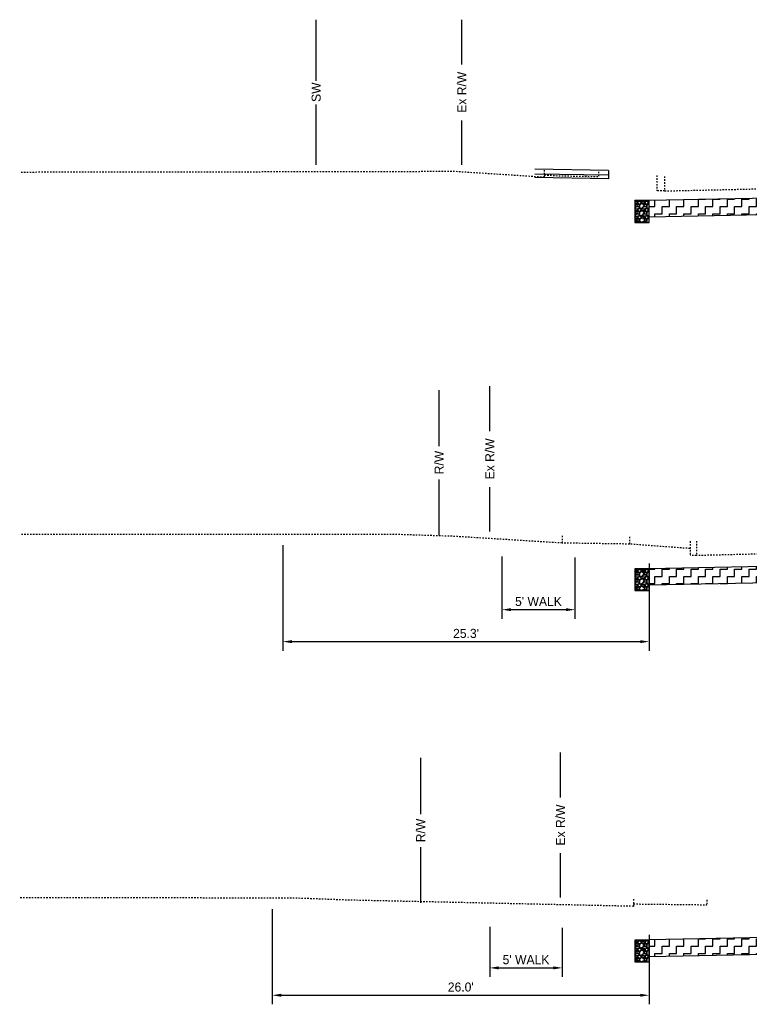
# Model space of a CAD drawing. Header units: feet. Extents: x 161250 to 169758, y 287353 to 289076.
# Tile 5 of 36: x 167534 to 167585, y 287765 to 287833. Entities that reach past the tile are written whole.
import ezdxf

# ---------------------------------------------------------------- set-up
doc = ezdxf.new("R2010")
doc.units = ezdxf.units.FT
doc.header["$MEASUREMENT"] = 0
doc.linetypes.add('OhDOT_USTN2', pattern=[0.11, 0.069, -0.041])
doc.layers.add('DR_P_Storm_Sewer', color=1, linetype='Continuous', true_color=0xff0000)
for name, color, linetype in [('PV_P_Curb', 6, 'Continuous'), ('RD_P_Text', 1, 'Continuous'), ('RW_P_Esmt_SW', 203, 'esmtswpr'), ('RW_P_Fee_RW', 10, 'rowpr'), ('RW_X_Fee_RW', 50, 'rowex'), ('SC_Shading1', 247, 'Continuous'), ('XS_P_Curb', 6, 'Continuous'), ('XS_X_Ground_Line', 180, 'OhDOT_USTN2')]:
    doc.layers.add(name, color=color, linetype=linetype)
doc.styles.add('Slanted', font='font31.shx', dxfattribs={"height": 0.1})
doc.styles.get("Standard").update_dxf_attribs({"font": 'font31.shx'})
doc.styles.add('Straight-Normal', font='font30.shx', dxfattribs={"height": 0.1})
doc.linetypes.add('esmtswpr', pattern='A,1.95,-0.05,["SW",Slanted,S=1,R=0,X=0,Y=-0.06],-0.25,1.95', length=4.2)
doc.linetypes.add('rowex', pattern='A,0.75,-0.05,["Ex R/W",Straight-Normal,S=1,R=0,X=0,Y=-0.06],-0.7,0.75,-0.3,0.75,-0.3,0.75,-0.3,0.75,-0.3', length=5.7)
doc.linetypes.add('rowpr', pattern='A,1.95,-0.05,["R/W",Slanted,S=1,R=0,X=0,Y=-0.06],-0.4,1.95', length=4.35)
doc.dimstyles.new('COEC', dxfattribs={"dimscale": 13.9, "dimtxt": 0.18, "dimasz": 0.18, "dimexe": 0.18, "dimexo": 0.0625, "dimgap": 0.09, "dimtad": 1, "dimzin": 0, "dimdsep": 46, "dimtxsty": 'Standard', "dimcen": 0.09, "dimclrd": 256, "dimclre": 256, "dimclrt": 256, "dimaunit": 1, "dimadec": 4, "dimazin": 0, "dimtfac": 1, "dimtofl": 0, "dimtmove": 0, "dimatfit": 3, "dimfxl": 1, "dimtolj": 1, "dimtzin": 0, "dimlwd": -1, "dimlwe": -1, "dimarcsym": 0})
pattern_1 = [(0, (0, 0), (0.5, 0.5), [0.5, -0.5]), (90, (0.5, 0), (-0.5, 0.5), [0.5, -0.5])]

# ---------------------------------------------------------------- blocks, each defined once
blk = doc.blocks.new('*D1456')
at = {"layer": 'Defpoints', "color": 0, "transparency": 16777216}
for p in [(167566.617, 287771.09), (167571.617, 287771.012), (167571.617, 287768.004)]:
    blk.add_point(p, dxfattribs=at)
at = {"layer": 'RD_P_Text', "transparency": 16777216}
for p, q in [((167566.617, 287770.84), (167566.617, 287767.379)), ((167571.617, 287770.762), (167571.617, 287767.379)), ((167567.242, 287768.004), (167570.992, 287768.004))]:
    blk.add_line(p, q, dxfattribs=at)
for points in [[(167567.242, 287768.108), (167567.242, 287767.9), (167566.617, 287768.004)], [(167570.992, 287768.108), (167570.992, 287767.9), (167571.617, 287768.004)]]:
    blk.add_solid(points, dxfattribs=at)
at = {"layer": 'RD_P_Text', "transparency": 16777216, "insert": (167569.117, 287768.566), "char_height": 0.625, "attachment_point": 5}
blk.add_mtext("\\A1;5' WALK", dxfattribs=at)
blk = doc.blocks.new('*D1457')
at = {"layer": 'Defpoints', "color": 0, "transparency": 16777216}
for p in [(167551.616, 287772.313), (167577.616, 287770.532), (167577.616, 287766.118)]:
    blk.add_point(p, dxfattribs=at)
at = {"layer": 'RD_P_Text', "transparency": 16777216}
for p, q in [((167551.616, 287772.063), (167551.616, 287765.493)), ((167577.616, 287770.282), (167577.616, 287765.493)), ((167552.241, 287766.118), (167576.991, 287766.118))]:
    blk.add_line(p, q, dxfattribs=at)
for points in [[(167552.241, 287766.222), (167552.241, 287766.013), (167551.616, 287766.118)], [(167576.991, 287766.222), (167576.991, 287766.013), (167577.616, 287766.118)]]:
    blk.add_solid(points, dxfattribs=at)
at = {"layer": 'RD_P_Text', "transparency": 16777216, "insert": (167564.616, 287766.68), "char_height": 0.625, "attachment_point": 5}
blk.add_mtext("\\A1;26.0'", dxfattribs=at)
blk = doc.blocks.new('*D1458')
at = {"layer": 'Defpoints', "color": 0, "transparency": 16777216}
for p in [(167567.456, 287796.63), (167572.493, 287796.551), (167572.493, 287792.706)]:
    blk.add_point(p, dxfattribs=at)
at = {"layer": 'RD_P_Text', "transparency": 16777216}
for p, q in [((167567.456, 287796.38), (167567.456, 287792.081)), ((167572.493, 287796.301), (167572.493, 287792.081)), ((167568.081, 287792.706), (167571.868, 287792.706))]:
    blk.add_line(p, q, dxfattribs=at)
for points in [[(167568.081, 287792.81), (167568.081, 287792.601), (167567.456, 287792.706)], [(167571.868, 287792.81), (167571.868, 287792.601), (167572.493, 287792.706)]]:
    blk.add_solid(points, dxfattribs=at)
at = {"layer": 'RD_P_Text', "transparency": 16777216, "insert": (167569.975, 287793.268), "char_height": 0.625, "attachment_point": 5}
blk.add_mtext("\\A1;5' WALK", dxfattribs=at)
blk = doc.blocks.new('*D1459')
at = {"layer": 'Defpoints', "color": 0, "transparency": 16777216}
for p in [(167552.344, 287797.399), (167577.616, 287796.141), (167577.616, 287790.501)]:
    blk.add_point(p, dxfattribs=at)
at = {"layer": 'RD_P_Text', "transparency": 16777216}
for p, q in [((167552.344, 287797.149), (167552.344, 287789.876)), ((167577.616, 287795.891), (167577.616, 287789.876)), ((167552.969, 287790.501), (167576.991, 287790.501))]:
    blk.add_line(p, q, dxfattribs=at)
for points in [[(167552.969, 287790.605), (167552.969, 287790.397), (167552.344, 287790.501)], [(167576.991, 287790.605), (167576.991, 287790.397), (167577.616, 287790.501)]]:
    blk.add_solid(points, dxfattribs=at)
at = {"layer": 'RD_P_Text', "transparency": 16777216, "insert": (167564.98, 287791.064), "char_height": 0.625, "attachment_point": 5}
blk.add_mtext("\\A1;25.3'", dxfattribs=at)

msp = doc.modelspace()

# ---------------------------------------------------------------- hatches: boundary and pattern name
at = {"layer": 'SC_Shading1'}
h = msp.add_hatch(dxfattribs=at)
h.set_pattern_fill('GRAVEL', color=256, scale=0.5)
h.set_pattern_definition([(228.012787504, (5.296558, -399.2299), (-4, -4.5), [0.067268, -6.6595440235]), (184.969740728, (5.251558, -399.279902), (6, 0.5), [0.115434, -11.4279623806]), (132.510447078, (5.136558, -399.289902), (5, -5.5), [0.081394, -8.05801629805]), (267.273689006, (4.941558, -399.414902), (0.5, 10), [0.105119, -10.4067790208]), (292.833654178, (4.936558, -399.519902), (-2.5, 6), [0.1030775, -10.20468656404]), (357.273689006, (4.976558, -399.614902), (-10, 0.5), [0.105119, -10.4067790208]), (37.694240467, (5.081558, -399.619902), (-6.5, -5), [0.1390145, -13.76242427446]), (72.255328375, (5.191558, -399.534902), (3.5, 11), [0.131244, -12.9931607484]), (121.429565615, (5.231558, -399.409902), (-4, 6.5), [0.105475, -10.4420365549]), (175.236358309, (5.176558, -399.3199), (5.5, -0.5), [0.120416, -5.9003812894]), (222.397437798, (5.056558, -399.309902), (-6, -5.5), [0.155724, -15.4166875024]), (138.814074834, (5.43656, -399.4199), (-3.5, 3), [0.0531505, -5.2619224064]), (171.46923439, (5.396558, -399.384902), (6.5, -1), [0.1011185, -10.0107557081]), (225, (5.29656, -399.3699), (-6e-17, -0.5), [0.0707105, -0.6363962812]), (203.198590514, (5.26156, -399.3099), (2.5, 1), [0.038079, -3.7698075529]), (291.801409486, (5.22656, -399.3249), (-0.5, 1.5), [0.0538515, -2.6387309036]), (30.963756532, (5.24656, -399.3749), (1.5, 1), [0.0874645, -2.8280114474]), (161.565051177, (5.32156, -399.3299), (1, -0.5), [0.0632455, -1.5178933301]), (16.389540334, (4.936558, -399.324902), (5, 1.5), [0.0886, -8.7714225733]), (70.346175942, (5.021558, -399.2999), (-2.0000000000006, -5.5000000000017), [0.0743305, -7.35870387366]), (293.198590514, (5.32156, -399.2299), (-1, 2.5), [0.0761575, -3.7317290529]), (343.610459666, (5.351558, -399.299902), (-5, 1.5), [0.0886, -8.7714225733]), (339.44395478, (4.93656, -399.6349), (-2.5, 1), [0.08544, -4.18656187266]), (294.775140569, (5.016558, -399.6649), (-2.5, 5.5), [0.071589, -7.08732153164]), (66.801409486, (5.32656, -399.7299), (1, 2.5), [0.0761575, -3.7317290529]), (17.354024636, (5.356558, -399.659902), (-6.5, -2), [0.0838155, -8.2977118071]), (69.44395478, (5.08156, -399.7299), (-1, -2.5), [0.04272, -4.22928187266]), (101.309932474, (5.29656, -399.7299), (-0.5, 2), [0.025495, -2.5240147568]), (165.96375653, (5.29156, -399.7049), (1.5, -0.5), [0.1030775, -1.9584753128]), (186.009005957, (5.191558, -399.679902), (5, 0.5), [0.095525, -9.4569615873]), (303.690067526, (5.24656, -399.4199), (-0.5, 1), [0.072111, -1.7306646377]), (353.157226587, (5.286558, -399.479902), (8.5, -1), [0.125897, -12.463781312]), (60.945395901, (5.41156, -399.4949), (-2, -3.5), [0.051478, -5.0963370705]), (90, (5.43656, -399.4499), (-0.5, 0.5), [0.03, -0.47]), (120.256437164, (5.181558, -399.6649), (2, -3.5), [0.069462, -6.8767599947]), (48.012787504, (5.146558, -399.6049), (4, 4.5), [0.134536, -6.5922760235]), (0, (5.23656, -399.5049), (0.5, 0.5), [0.13, -0.37]), (325.304846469, (5.366558, -399.5049), (5, -3.5), [0.079057, -7.8266371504]), (254.0546041, (5.43156, -399.5499), (-0.5, -2), [0.072801, -3.56725394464]), (207.645975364, (5.411558, -399.619902), (-9.5, -5), [0.1185325, -11.7347370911]), (175.42607874, (5.306558, -399.674902), (-6.5, 0.5), [0.1253995, -12.414536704])])
edge = h.paths.add_edge_path()
edge.add_arc((167577.114, 287819.579), 0.166, 0, 360)
h.paths.add_polyline_path([(167576.614, 287819.413), (167577.114, 287819.413), (167577.614, 287819.413), (167577.614, 287820.913), (167576.614, 287820.913)])
h = msp.add_hatch(dxfattribs=at)
h.set_pattern_fill('ZIGZAG', color=256, scale=4)
h.set_pattern_definition(pattern_1)
h.paths.add_polyline_path([(167577.614, 287820.933), (167597.765, 287821.336), (167597.765, 287820.176), (167577.614, 287819.773)])
h = msp.add_hatch(dxfattribs=at)
h.set_pattern_fill('ZIGZAG', color=256, scale=4)
h.set_pattern_definition(pattern_1)
h.paths.add_polyline_path([(167600.278, 287794.842), (167577.616, 287794.388), (167577.616, 287795.548), (167600.278, 287796.002)])
h = msp.add_hatch(dxfattribs=at)
h.set_pattern_fill('GRAVEL', color=256, scale=0.5)
h.set_pattern_definition([(228.012787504, (5.29928, -424.6145), (-4, -4.5), [0.067268, -6.6595440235]), (184.969740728, (5.254278, -424.6645), (6, 0.5), [0.115434, -11.4279623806]), (132.510447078, (5.139278, -424.6745), (5, -5.5), [0.081394, -8.05801629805]), (267.273689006, (4.944278, -424.7995), (0.5, 10), [0.105119, -10.4067790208]), (292.833654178, (4.939278, -424.9045), (-2.5, 6), [0.1030775, -10.20468656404]), (357.273689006, (4.979278, -424.9995), (-10, 0.5), [0.105119, -10.4067790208]), (37.694240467, (5.084278, -425.0045), (-6.5, -5), [0.1390145, -13.76242427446]), (72.255328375, (5.194278, -424.9195), (3.5, 11), [0.131244, -12.9931607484]), (121.429565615, (5.234278, -424.7945), (-4, 6.5), [0.105475, -10.4420365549]), (175.236358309, (5.17928, -424.7045), (5.5, -0.5), [0.120416, -5.9003812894]), (222.397437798, (5.059278, -424.6945), (-6, -5.5), [0.155724, -15.4166875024]), (138.814074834, (5.43928, -424.8045), (-3.5, 3), [0.0531505, -5.2619224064]), (171.46923439, (5.399278, -424.7695), (6.5, -1), [0.1011185, -10.0107557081]), (225, (5.29928, -424.7545), (-6e-17, -0.5), [0.0707105, -0.6363962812]), (203.198590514, (5.26428, -424.6945), (2.5, 1), [0.038079, -3.7698075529]), (291.801409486, (5.22928, -424.7095), (-0.5, 1.5), [0.0538515, -2.6387309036]), (30.963756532, (5.24928, -424.7595), (1.5, 1), [0.0874645, -2.8280114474]), (161.565051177, (5.32428, -424.7145), (1, -0.5), [0.0632455, -1.5178933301]), (16.389540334, (4.939278, -424.7095), (5, 1.5), [0.0886, -8.7714225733]), (70.346175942, (5.024278, -424.6845), (-2.0000000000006, -5.5000000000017), [0.0743305, -7.35870387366]), (293.198590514, (5.32428, -424.6145), (-1, 2.5), [0.0761575, -3.7317290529]), (343.610459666, (5.354278, -424.6845), (-5, 1.5), [0.0886, -8.7714225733]), (339.44395478, (4.93928, -425.0195), (-2.5, 1), [0.08544, -4.18656187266]), (294.775140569, (5.019278, -425.0495), (-2.5, 5.5), [0.071589, -7.08732153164]), (66.801409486, (5.32928, -425.1145), (1, 2.5), [0.0761575, -3.7317290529]), (17.354024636, (5.359278, -425.0445), (-6.5, -2), [0.0838155, -8.2977118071]), (69.44395478, (5.08428, -425.1145), (-1, -2.5), [0.04272, -4.22928187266]), (101.309932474, (5.29928, -425.1145), (-0.5, 2), [0.025495, -2.5240147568]), (165.96375653, (5.29428, -425.0895), (1.5, -0.5), [0.1030775, -1.9584753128]), (186.009005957, (5.194278, -425.0645), (5, 0.5), [0.095525, -9.4569615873]), (303.690067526, (5.24928, -424.8045), (-0.5, 1), [0.072111, -1.7306646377]), (353.157226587, (5.289278, -424.8645), (8.5, -1), [0.125897, -12.463781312]), (60.945395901, (5.41428, -424.8795), (-2, -3.5), [0.051478, -5.0963370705]), (90, (5.4393, -424.8345), (-0.5, 0.5), [0.03, -0.47]), (120.256437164, (5.184278, -425.0495), (2, -3.5), [0.069462, -6.8767599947]), (48.012787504, (5.14928, -424.9895), (4, 4.5), [0.134536, -6.5922760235]), (0, (5.2393, -424.8895), (0.5, 0.5), [0.13, -0.37]), (325.304846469, (5.369278, -424.8895), (5, -3.5), [0.079057, -7.8266371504]), (254.0546041, (5.43428, -424.9345), (-0.5, -2), [0.072801, -3.56725394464]), (207.645975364, (5.414278, -425.0045), (-9.5, -5), [0.1185325, -11.7347370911]), (175.42607874, (5.309278, -425.0595), (-6.5, 0.5), [0.1253995, -12.414536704])])
edge = h.paths.add_edge_path()
edge.add_arc((167577.116, 287794.194), 0.166, 0, 360)
h.paths.add_polyline_path([(167576.616, 287794.028), (167577.116, 287794.028), (167577.616, 287794.028), (167577.616, 287795.528), (167576.616, 287795.528)])
h = msp.add_hatch(dxfattribs=at)
h.set_pattern_fill('GRAVEL', color=256, scale=0.5)
h.set_pattern_definition([(228.012787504, (5.29928, -450.223415), (-4, -4.5), [0.067268, -6.6595440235]), (184.969740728, (5.254278, -450.273415), (6, 0.5), [0.115434, -11.4279623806]), (132.510447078, (5.139278, -450.283415), (5, -5.5), [0.081394, -8.05801629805]), (267.273689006, (4.944278, -450.408415), (0.5, 10), [0.105119, -10.4067790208]), (292.833654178, (4.939278, -450.513415), (-2.5, 6), [0.1030775, -10.20468656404]), (357.273689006, (4.979278, -450.608415), (-10, 0.5), [0.105119, -10.4067790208]), (37.694240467, (5.084278, -450.613415), (-6.5, -5), [0.1390145, -13.76242427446]), (72.255328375, (5.194278, -450.528415), (3.5, 11), [0.131244, -12.9931607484]), (121.429565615, (5.234278, -450.403415), (-4, 6.5), [0.105475, -10.4420365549]), (175.236358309, (5.17928, -450.313415), (5.5, -0.5), [0.120416, -5.9003812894]), (222.397437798, (5.059278, -450.303415), (-6, -5.5), [0.155724, -15.4166875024]), (138.814074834, (5.43928, -450.413415), (-3.5, 3), [0.0531505, -5.2619224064]), (171.46923439, (5.399278, -450.378415), (6.5, -1), [0.1011185, -10.0107557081]), (225, (5.29928, -450.3634), (-6e-17, -0.5), [0.0707105, -0.6363962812]), (203.198590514, (5.26428, -450.303415), (2.5, 1), [0.038079, -3.7698075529]), (291.801409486, (5.22928, -450.318415), (-0.5, 1.5), [0.0538515, -2.6387309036]), (30.963756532, (5.24928, -450.368415), (1.5, 1), [0.0874645, -2.8280114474]), (161.565051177, (5.32428, -450.32342), (1, -0.5), [0.0632455, -1.5178933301]), (16.389540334, (4.939278, -450.318415), (5, 1.5), [0.0886, -8.7714225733]), (70.346175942, (5.024278, -450.293415), (-2.0000000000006, -5.5000000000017), [0.0743305, -7.35870387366]), (293.198590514, (5.32428, -450.223415), (-1, 2.5), [0.0761575, -3.7317290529]), (343.610459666, (5.354278, -450.293415), (-5, 1.5), [0.0886, -8.7714225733]), (339.44395478, (4.93928, -450.628415), (-2.5, 1), [0.08544, -4.18656187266]), (294.775140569, (5.019278, -450.658415), (-2.5, 5.5), [0.071589, -7.08732153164]), (66.801409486, (5.32928, -450.723415), (1, 2.5), [0.0761575, -3.7317290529]), (17.354024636, (5.359278, -450.653415), (-6.5, -2), [0.0838155, -8.2977118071]), (69.44395478, (5.08428, -450.723415), (-1, -2.5), [0.04272, -4.22928187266]), (101.309932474, (5.29928, -450.72342), (-0.5, 2), [0.025495, -2.5240147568]), (165.96375653, (5.29428, -450.69842), (1.5, -0.5), [0.1030775, -1.9584753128]), (186.009005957, (5.194278, -450.673415), (5, 0.5), [0.095525, -9.4569615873]), (303.690067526, (5.24928, -450.41342), (-0.5, 1), [0.072111, -1.7306646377]), (353.157226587, (5.289278, -450.473415), (8.5, -1), [0.125897, -12.463781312]), (60.945395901, (5.41428, -450.488415), (-2, -3.5), [0.051478, -5.0963370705]), (90, (5.4393, -450.4434), (-0.5, 0.5), [0.03, -0.47]), (120.256437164, (5.184278, -450.658415), (2, -3.5), [0.069462, -6.8767599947]), (48.012787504, (5.14928, -450.598415), (4, 4.5), [0.134536, -6.5922760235]), (0, (5.2393, -450.4984), (0.5, 0.5), [0.13, -0.37]), (325.304846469, (5.369278, -450.498415), (5, -3.5), [0.079057, -7.8266371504]), (254.0546041, (5.43428, -450.543415), (-0.5, -2), [0.072801, -3.56725394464]), (207.645975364, (5.414278, -450.613415), (-9.5, -5), [0.1185325, -11.7347370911]), (175.42607874, (5.309278, -450.668415), (-6.5, 0.5), [0.1253995, -12.414536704])])
edge = h.paths.add_edge_path()
edge.add_arc((167577.116, 287768.585), 0.166, 0, 360)
h.paths.add_polyline_path([(167576.616, 287768.419), (167577.116, 287768.419), (167577.616, 287768.419), (167577.616, 287769.919), (167576.616, 287769.919)])
h = msp.add_hatch(dxfattribs=at)
h.set_pattern_fill('ZIGZAG', color=256, scale=4)
h.set_pattern_definition(pattern_1)
h.paths.add_polyline_path([(167606.627, 287769.263), (167606.627, 287770.423), (167604.2, 287770.471), (167577.616, 287769.939), (167577.616, 287768.779), (167604.2, 287769.311)])

# ---------------------------------------------------------------- linework, layer by layer
at = {"layer": 'DR_P_Storm_Sewer'}
for centre in [(167577.114, 287819.579), (167577.116, 287794.194), (167577.116, 287768.585)]:
    msp.add_circle(centre, 0.166, dxfattribs=at)
at = {"layer": 'PV_P_Curb', "flags": 128}
for points in [[(167577.614, 287820.933), (167597.765, 287821.336), (167597.765, 287820.176), (167577.614, 287819.773)], [(167600.278, 287794.842), (167577.616, 287794.388), (167577.616, 287795.548), (167600.278, 287796.002)], [(167606.627, 287769.263), (167606.627, 287770.423), (167604.2, 287770.471), (167577.616, 287769.939), (167577.616, 287768.779), (167604.2, 287769.311)]]:
    msp.add_lwpolyline(points, close=True, dxfattribs=at)
at = {"layer": 'RW_P_Esmt_SW', "flags": 128}
for points in [[(167554.649, 287829.181), (167554.649, 287833.388)], [(167554.649, 287823.388), (167554.649, 287827.538)]]:
    msp.add_lwpolyline(points, dxfattribs=at)
at = {"layer": 'RW_P_Fee_RW', "flags": 128}
for points in [[(167563.124, 287803.976), (167563.124, 287807.849)], [(167563.124, 287797.849), (167563.124, 287801.692)], [(167561.858, 287778.606), (167561.858, 287782.479)], [(167561.858, 287772.479), (167561.858, 287776.322)]]:
    msp.add_lwpolyline(points, dxfattribs=at)
at = {"layer": 'RW_X_Fee_RW', "linetype": 'Continuous', "flags": 128}
for points in [[(167564.693, 287830.288), (167564.693, 287833.384)], [(167564.693, 287823.384), (167564.693, 287826.439)], [(167566.621, 287805.011), (167566.621, 287808.107)], [(167566.621, 287798.107), (167566.621, 287801.162)], [(167571.496, 287779.761), (167571.496, 287782.857)], [(167571.496, 287772.857), (167571.496, 287775.912)]]:
    msp.add_lwpolyline(points, dxfattribs=at)
at = {"layer": 'XS_P_Curb', "flags": 128}
for points in [[(167574.797, 287822.999), (167569.721, 287823.078)], [(167574.797, 287822.999), (167574.797, 287822.666), (167574.797, 287822.416)], [(167574.797, 287822.666), (167569.721, 287822.745)], [(167574.797, 287822.416), (167569.721, 287822.495)]]:
    msp.add_lwpolyline(points, dxfattribs=at)
for points in [[(167576.614, 287819.413), (167577.614, 287819.413), (167577.614, 287820.913), (167576.614, 287820.913)], [(167576.616, 287794.028), (167577.616, 287794.028), (167577.616, 287795.528), (167576.616, 287795.528)], [(167576.616, 287768.419), (167577.616, 287768.419), (167577.616, 287769.919), (167576.616, 287769.919)]]:
    msp.add_lwpolyline(points, close=True, dxfattribs=at)
at = {"layer": 'XS_X_Ground_Line', "flags": 128}
for points in [[(167570.38, 287822.518), (167564.065, 287822.924), (167559.609, 287822.892), (167554.374, 287822.888), (167548.013, 287822.883), (167536.416, 287822.874), (167534.2, 287822.85)], [(167570.38, 287823.018), (167570.38, 287822.685)], [(167570.38, 287823.018), (167570.38, 287822.518)], [(167574.127, 287822.904), (167574.127, 287822.571)], [(167570.38, 287822.685), (167571.335, 287822.629), (167574.127, 287822.571)], [(167578.14, 287822.653), (167578.14, 287821.58)], [(167578.677, 287822.58), (167578.677, 287821.58)], [(167578.677, 287821.58), (167586.302, 287821.75), (167593.927, 287821.921), (167604.2, 287822.174), (167611.734, 287822.061), (167619.144, 287821.882), (167626.554, 287821.703), (167631.082, 287821.49)], [(167578.677, 287821.58), (167578.14, 287821.58)], [(167571.6, 287797.297), (167564.262, 287797.754), (167560.325, 287797.887), (167556.726, 287797.892), (167553.126, 287797.897), (167552.344, 287797.896), (167543.663, 287797.888), (167534.2, 287797.88)], [(167571.6, 287797.797), (167571.6, 287797.297)], [(167576.257, 287797.727), (167576.257, 287797.227)], [(167576.257, 287797.227), (167571.6, 287797.297)], [(167580.431, 287796.921), (167578.799, 287797.037), (167576.257, 287797.227)], [(167580.431, 287797.421), (167580.431, 287796.435)], [(167580.864, 287797.435), (167580.864, 287796.435)], [(167634.108, 287796.314), (167628.3, 287796.575), (167623.896, 287796.704), (167619.492, 287796.833), (167613.418, 287796.944), (167607.344, 287797.056), (167604.2, 287796.982), (167595.444, 287796.778), (167586.688, 287796.573), (167580.864, 287796.435)], [(167580.864, 287796.435), (167580.431, 287796.435)], [(167576.529, 287772.247), (167566.744, 287772.46), (167556.96, 287772.673), (167553.294, 287772.809), (167548.203, 287772.82), (167543.111, 287772.831), (167538.655, 287772.833), (167534.2, 287772.835)], [(167576.529, 287772.747), (167576.529, 287772.414)], [(167576.529, 287772.747), (167576.529, 287772.247)], [(167581.577, 287772.689), (167581.577, 287772.356)], [(167576.529, 287772.414), (167581.577, 287772.356)]]:
    msp.add_lwpolyline(points, dxfattribs=at)

# ---------------------------------------------------------------- texts
at = {"layer": 'RW_P_Esmt_SW', "insert": (167554.649, 287828.388), "char_height": 0.625, "attachment_point": 5, "rotation": 90}
msp.add_mtext_dynamic_manual_height_columns('SW', width=3.88005, gutter_width=10, heights=[0], dxfattribs=at)
at = {"layer": 'RW_P_Fee_RW', "char_height": 0.625, "attachment_point": 5, "rotation": 90}
for insert in [(167563.124, 287802.849), (167561.858, 287777.479)]:
    msp.add_mtext_dynamic_manual_height_columns('R/W', width=4.5665, gutter_width=10, heights=[0], dxfattribs=dict(at, insert=insert))
at = {"layer": 'RW_X_Fee_RW', "char_height": 0.625, "attachment_point": 5, "rotation": 90}
for insert in [(167564.693, 287828.384), (167566.621, 287803.107), (167571.496, 287777.857)]:
    msp.add_mtext_dynamic_manual_height_columns('Ex R/W', width=9.60773, gutter_width=10, heights=[0], dxfattribs=dict(at, insert=insert))

# ---------------------------------------------------------------- dimensions: what is measured, and where the dimension line sits
at = {"layer": 'RD_P_Text'}
for base, p1, p2, text, picture, middle in [((167577.616, 287790.501), (167552.344, 287797.399), (167577.616, 287796.141), "25.3'", '*D1459', (167564.98, 287791.064)), ((167572.493, 287792.706), (167567.456, 287796.63), (167572.493, 287796.551), "5' WALK", '*D1458', (167569.975, 287793.268)), ((167577.616, 287766.118), (167551.616, 287772.313), (167577.616, 287770.532), "26.0'", '*D1457', (167564.616, 287766.68)), ((167571.617, 287768.004), (167566.617, 287771.09), (167571.617, 287771.012), "5' WALK", '*D1456', (167569.117, 287768.566))]:
    dim = msp.add_linear_dim(base=base, p1=p1, p2=p2, text=text, dimstyle='COEC', override={"dimscale": 5, "dimtxt": 0.125, "dimasz": 0.125, "dimexe": 0.125, "dimexo": 0.05, "dimgap": 0.05}, dxfattribs=at)
    dim.commit()
    dim.dimension.update_dxf_attribs({"geometry": picture, "text_midpoint": middle})

doc.saveas('drawing.dxf')
